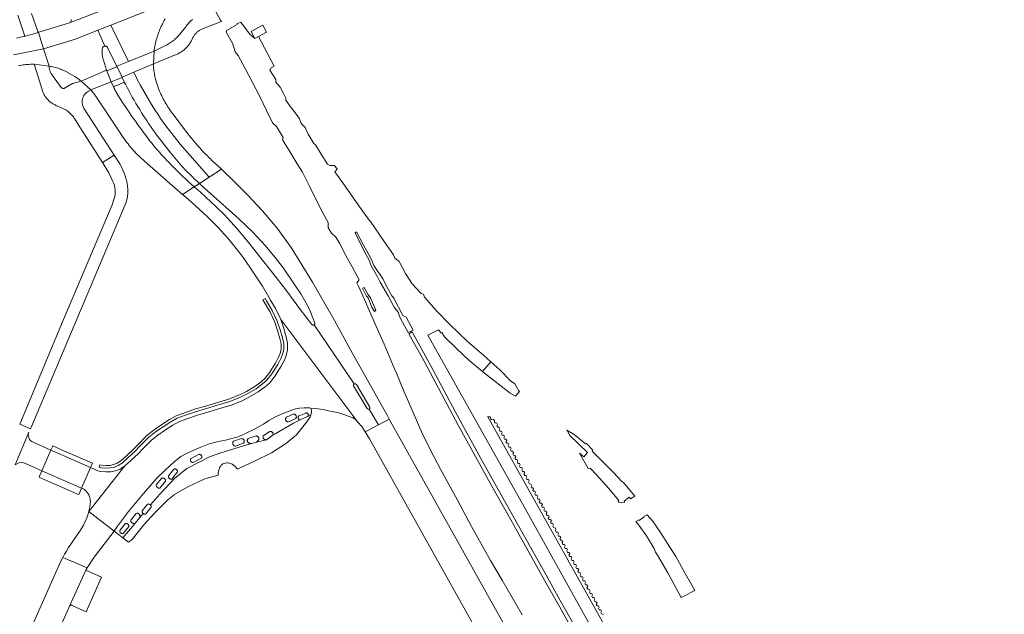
# Model space of a CAD drawing. Extents: x 152825 to 164088, y 457113 to 463005.
# Tile 75 of 256: x 156585 to 156840, y 459328 to 459482. Entities that reach past the tile are written whole.
import ezdxf

# ---------------------------------------------------------------- set-up
doc = ezdxf.new("R2010")
doc.units = 0
doc.header["$LTSCALE"] = 0.5
for name, color, linetype, lineweight in [('B-PV-VH-GESLOTENVERHARDING_ASFALT-GV', 251, 'CONTINUOUS', 18), ('B-PV-VH-GESLOTENVERHARDING_BETON-GV', 251, 'CONTINUOUS', 18), ('B-PV-VH-HALFVERHARDING-GV', 251, 'CONTINUOUS', 18), ('B-PV-VH-ONVERHARD_ZAND-GV', 251, 'CONTINUOUS', 18), ('B-PV-VH-OPENVERHARDING-GV', 251, 'CONTINUOUS', 18), ('B-PV-VH-OPENVERHARDING_BETONSTRAATSTEEN-GV', 251, 'CONTINUOUS', 18), ('B-PV-VH-OPENVERHARDING_STRAATBAKSTEEN-GV', 251, 'CONTINUOUS', 18)]:
    doc.layers.add(name, color=color, linetype=linetype, lineweight=lineweight)

msp = doc.modelspace()

# ---------------------------------------------------------------- linework, layer by layer
at = {"layer": 'B-PV-VH-GESLOTENVERHARDING_ASFALT-GV', "flags": 128}
for points in [[(156614.381, 459487.792), (156598.145, 459481.517), (156597.887, 459481.406), (156589.949, 459478.944), (156589.912, 459478.933), (156591.191, 459474.633), (156599.451, 459477.19), (156605.297, 459479.519), (156608.615, 459480.838), (156630.962, 459489.72)], [(156630.962, 459489.72), (156608.615, 459480.838), (156613.24, 459471.407), (156619.836, 459474.064), (156619.896, 459474.483), (156619.963, 459474.9), (156620.038, 459475.317), (156620.122, 459475.731), (156620.213, 459476.144), (156620.312, 459476.556), (156620.418, 459476.965), (156620.533, 459477.372), (156620.655, 459477.777), (156620.784, 459478.18), (156620.922, 459478.58), (156621.066, 459478.978), (156621.219, 459479.372), (156621.378, 459479.764), (156621.545, 459480.152), (156621.72, 459480.538), (156621.902, 459480.92), (156622.091, 459481.298), (156622.286, 459481.673), (156622.49, 459482.044), (156622.7, 459482.411)], [(156598.367, 459482.297), (156598.396, 459482.014), (156598.311, 459481.746), (156598.145, 459481.517), (156614.381, 459487.792)], [(156629.887, 459482.302), (156629.687, 459482.144), (156629.493, 459481.98), (156629.304, 459481.81), (156629.12, 459481.634), (156628.942, 459481.452), (156628.769, 459481.265), (156628.603, 459481.073), (156628.443, 459480.875), (156628.289, 459480.672), (156628.144, 459480.469), (156626.794, 459478.786), (156626.604, 459478.547), (156626.407, 459478.312), (156626.205, 459478.083), (156625.997, 459477.859), (156625.783, 459477.641), (156625.563, 459477.428), (156625.338, 459477.221), (156625.107, 459477.02), (156624.871, 459476.825), (156624.63, 459476.637), (156624.385, 459476.455), (156624.135, 459476.279), (156623.88, 459476.11), (156623.621, 459475.947), (156623.357, 459475.792), (156623.09, 459475.643), (156622.819, 459475.502), (156622.794, 459475.489), (156619.836, 459474.064), (156619.668, 459470.802), (156625.993, 459473.403), (156626.111, 459473.457), (156626.327, 459473.562), (156626.54, 459473.674), (156626.748, 459473.793), (156626.953, 459473.92), (156627.153, 459474.052), (156627.349, 459474.192), (156627.54, 459474.338), (156627.726, 459474.49), (156627.907, 459474.648), (156628.082, 459474.813), (156628.252, 459474.983), (156628.417, 459475.158), (156628.575, 459475.339), (156628.727, 459475.525), (156628.873, 459475.716), (156629.012, 459475.912), (156629.145, 459476.112), (156629.271, 459476.317), (156629.391, 459476.526), (156629.503, 459476.738), (156629.608, 459476.954), (156629.706, 459477.174), (156629.742, 459477.258), (156629.828, 459477.441), (156629.92, 459477.62), (156630.02, 459477.796), (156630.127, 459477.967), (156630.24, 459478.135), (156630.36, 459478.297), (156630.486, 459478.455), (156630.619, 459478.607), (156630.757, 459478.755), (156630.901, 459478.896), (156631.051, 459479.032), (156631.205, 459479.162), (156631.365, 459479.286), (156631.53, 459479.403), (156631.699, 459479.513), (156631.872, 459479.617), (156632.05, 459479.714), (156632.231, 459479.804), (156632.415, 459479.886), (156637.081, 459481.704), (156637.29, 459481.791), (156637.102, 459482.13), (156635.363, 459485.225)], [(156584.558, 459483.404), (156586.262, 459478.167), (156586.279, 459478.133), (156586.288, 459478.095), (156586.289, 459478.057), (156586.282, 459478.019), (156586.268, 459477.984), (156586.246, 459477.952), (156586.219, 459477.925), (156586.186, 459477.905), (156589.874, 459478.93), (156589.836, 459478.935), (156589.8, 459478.947), (156589.767, 459478.967), (156589.739, 459478.993), (156589.716, 459479.025), (156589.701, 459479.06), (156589.694, 459479.098), (156589.694, 459479.132), (156588.08, 459483.853)], [(156583.388, 459473.103), (156591.191, 459474.633), (156589.912, 459478.933), (156589.874, 459478.93), (156586.186, 459477.905), (156586.15, 459477.892), (156586.131, 459477.888), (156585.179, 459477.673), (156585.141, 459477.664), (156584.149, 459477.448)], [(156584.835, 459470.307), (156585.134, 459470.365), (156585.509, 459470.43), (156585.885, 459470.487), (156586.262, 459470.536), (156586.641, 459470.577), (156587.02, 459470.611), (156587.399, 459470.636), (156587.779, 459470.653), (156588.16, 459470.663), (156588.54, 459470.664), (156588.754, 459470.66), (156592.618, 459470.184), (156591.836, 459472.623), (156591.191, 459474.633), (156583.388, 459473.103)], [(156609.542, 459447.072), (156606.482, 459445.197), (156606.624, 459444.974), (156608.117, 459442.522), (156609.196, 459440.294)], [(156610.955, 459444.835), (156609.542, 459447.072)], [(156672.295, 459387.668), (156675.747, 459381.744), (156675.759, 459381.714), (156675.774, 459381.662), (156675.78, 459381.609), (156675.779, 459381.555), (156675.769, 459381.502), (156675.752, 459381.451), (156675.728, 459381.404), (156675.697, 459381.36), (156675.659, 459381.321), (156675.616, 459381.289), (156675.569, 459381.263), (156677.972, 459377.158), (156680.789, 459378.651), (156680.212, 459379.682), (156671.156, 459395.87), (156666.585, 459404.179), (156666.142, 459404.984), (156660.912, 459414.175), (156655.366, 459423.127), (156651.77, 459428.202), (156647.917, 459432.672), (156644.005, 459436.877), (156640.952, 459439.917), (156637.285, 459443.437), (156634.096, 459441.361), (156631.607, 459439.742), (156631.634, 459439.717), (156632.175, 459439.226), (156636.068, 459435.726), (156638.441, 459433.639), (156641.809, 459430.568), (156645.418, 459427.143), (156648.649, 459423.647), (156651.331, 459420.462), (156653.588, 459417.574), (156656.246, 459413.542), (156657.851, 459411.1), (156659.513, 459408.281), (156660.384, 459406.469), (156661.534, 459403.537), (156661.532, 459403.484), (156661.521, 459403.423), (156661.503, 459403.364), (156661.478, 459403.308), (156661.446, 459403.255), (156661.407, 459403.207), (156661.362, 459403.164), (156661.312, 459403.128), (156671.74, 459387.792)], [(156612.995, 459439.007), (156612.871, 459439.795)], [(156630.267, 459438.869), (156627.252, 459436.907), (156628.161, 459436.114), (156629.548, 459434.87), (156633.6, 459431.205), (156636.39, 459428.447), (156638.942, 459425.561), (156641.162, 459422.922), (156642.994, 459420.483), (156645.544, 459416.795), (156647.945, 459413.163), (156649.565, 459410.314), (156650.029, 459409.513), (156651.306, 459407.309), (156652.658, 459404.454), (156672.692, 459377.882), (156673.68, 459376.728), (156674.59, 459375.365), (156677.972, 459377.158), (156675.569, 459381.263), (156675.519, 459381.244), (156675.466, 459381.233), (156675.413, 459381.23), (156675.359, 459381.235), (156675.307, 459381.248), (156675.257, 459381.269), (156675.211, 459381.296), (156675.17, 459381.33), (156675.134, 459381.37), (156675.104, 459381.415), (156671.566, 459387.251)], [(156671.74, 459387.792), (156661.312, 459403.128), (156661.257, 459403.098), (156661.2, 459403.075), (156661.139, 459403.06), (156661.078, 459403.053), (156661.016, 459403.054), (156660.955, 459403.063), (156660.895, 459403.08), (156660.838, 459403.104), (156660.785, 459403.135), (156660.736, 459403.173), (156660.692, 459403.217), (156657.769, 459407.014), (156653.969, 459412.151), (156650.612, 459416.495), (156647.575, 459420.338), (156644.376, 459424.345), (156641.456, 459427.907), (156637.982, 459431.731), (156635.889, 459433.8), (156631.949, 459437.382), (156631.15, 459438.082), (156630.356, 459438.789), (156630.267, 459438.869)], [(156609.531, 459435.859), (156608.969, 459434.193), (156596.152, 459403.865), (156585.072, 459377.331), (156587.82, 459376.152), (156587.895, 459376.319), (156612.235, 459434.059)]]:
    msp.add_lwpolyline(points, dxfattribs=at)
for points in [[(156607.087, 459475.384), (156605.297, 459479.519), (156599.451, 459477.19), (156591.191, 459474.633), (156591.836, 459472.623), (156592.618, 459470.184), (156592.961, 459470.126), (156593.303, 459470.061), (156593.644, 459469.987), (156593.983, 459469.906), (156594.319, 459469.817), (156594.654, 459469.72), (156594.986, 459469.616), (156595.316, 459469.504), (156595.643, 459469.384), (156595.967, 459469.257), (156596.288, 459469.123), (156596.606, 459468.981), (156596.921, 459468.832), (156597.232, 459468.676), (156597.54, 459468.512), (156597.613, 459468.472), (156599.32, 459467.452), (156599.534, 459467.33), (156599.745, 459467.201), (156599.951, 459467.066), (156600.152, 459466.924), (156600.349, 459466.775), (156600.541, 459466.62), (156600.728, 459466.459), (156600.909, 459466.292), (156600.95, 459466.253), (156607.486, 459469.167), (156606.727, 459471.759), (156606.656, 459471.969), (156606.593, 459472.181), (156606.538, 459472.395), (156606.491, 459472.611), (156606.451, 459472.829), (156606.419, 459473.048), (156606.395, 459473.268), (156606.38, 459473.489), (156606.372, 459473.71), (156606.372, 459473.931), (156606.38, 459474.152), (156606.396, 459474.373), (156606.42, 459474.593), (156606.452, 459474.812), (156606.457, 459474.842), (156606.48, 459474.915), (156606.51, 459474.985), (156606.547, 459475.051), (156606.591, 459475.113), (156606.642, 459475.17), (156606.698, 459475.222), (156606.759, 459475.267), (156606.825, 459475.306), (156606.894, 459475.337), (156606.966, 459475.361), (156607.041, 459475.378)], [(156608.615, 459480.838), (156605.297, 459479.519), (156607.087, 459475.384), (156607.116, 459475.386), (156607.192, 459475.387), (156607.268, 459475.38), (156607.343, 459475.364), (156607.415, 459475.341), (156607.485, 459475.311), (156607.551, 459475.273), (156607.613, 459475.229), (156607.67, 459475.178), (156607.721, 459475.122), (156607.766, 459475.06), (156607.805, 459474.994), (156607.813, 459474.978), (156610.145, 459470.223), (156610.164, 459470.188), (156610.17, 459470.17), (156613.24, 459471.407)], [(156611.572, 459467.3), (156614.582, 459468.602), (156619.668, 459470.802), (156619.836, 459474.064), (156613.24, 459471.407), (156610.17, 459470.17), (156610.176, 459470.15)], [(156603.472, 459463.995), (156600.95, 459466.253), (156598.708, 459465.692), (156596.599, 459464.438), (156596.532, 459464.412), (156596.463, 459464.393), (156596.393, 459464.382), (156596.321, 459464.379), (156596.25, 459464.384), (156596.179, 459464.397), (156596.111, 459464.418), (156596.045, 459464.446), (156595.983, 459464.481), (156595.925, 459464.523), (156595.872, 459464.572), (156595.825, 459464.625), (156595.786, 459464.682), (156593.502, 459467.792), (156593.393, 459467.936), (156593.29, 459468.085), (156593.194, 459468.238), (156593.104, 459468.396), (156593.022, 459468.557), (156592.947, 459468.721), (156592.88, 459468.889), (156592.819, 459469.06), (156592.767, 459469.233), (156592.722, 459469.408), (156592.685, 459469.585), (156592.655, 459469.764), (156592.634, 459469.943), (156592.621, 459470.124), (156592.618, 459470.184), (156588.754, 459470.66), (156590.799, 459464.126), (156590.864, 459463.91), (156590.937, 459463.696), (156591.017, 459463.485), (156591.104, 459463.277), (156591.199, 459463.072), (156591.302, 459462.87), (156591.411, 459462.673), (156591.527, 459462.479), (156591.65, 459462.289), (156591.779, 459462.104), (156591.915, 459461.924), (156592.058, 459461.749), (156592.206, 459461.579), (156592.361, 459461.414), (156592.521, 459461.255), (156592.686, 459461.101), (156592.857, 459460.953), (156593.033, 459460.812), (156593.214, 459460.677), (156593.4, 459460.548), (156593.59, 459460.427), (156593.784, 459460.311), (156593.983, 459460.203), (156594.185, 459460.102), (156594.39, 459460.008), (156594.599, 459459.922), (156594.676, 459459.892), (156597.155, 459458.728), (156597.356, 459458.583), (156597.552, 459458.431), (156597.744, 459458.273), (156597.929, 459458.109), (156598.11, 459457.939), (156598.285, 459457.764), (156598.455, 459457.582), (156598.618, 459457.396), (156598.775, 459457.204), (156598.926, 459457.007), (156599.071, 459456.806), (156599.199, 459456.615), (156600.354, 459454.804), (156606.482, 459445.197), (156609.542, 459447.072), (156601.762, 459459.129), (156601.678, 459459.25), (156601.6, 459459.375), (156601.529, 459459.504), (156601.465, 459459.636), (156601.409, 459459.772), (156601.36, 459459.911), (156601.319, 459460.052), (156601.285, 459460.196), (156601.26, 459460.341), (156601.242, 459460.487), (156601.237, 459460.543), (156601.221, 459460.701), (156601.214, 459460.859), (156601.214, 459461.018), (156601.222, 459461.177), (156601.239, 459461.334), (156601.263, 459461.491), (156601.295, 459461.647), (156601.335, 459461.8), (156601.382, 459461.952), (156601.437, 459462.1), (156601.5, 459462.246), (156601.57, 459462.389), (156601.647, 459462.528), (156601.731, 459462.662), (156601.821, 459462.793), (156601.918, 459462.918), (156602.021, 459463.039), (156602.13, 459463.154), (156602.245, 459463.264), (156602.365, 459463.367), (156602.49, 459463.465), (156602.62, 459463.556), (156602.755, 459463.64), (156602.893, 459463.718), (156602.966, 459463.755)], [(156603.472, 459463.995), (156608.742, 459466.106), (156608.733, 459466.126), (156607.486, 459469.167), (156600.95, 459466.253)], [(156611.572, 459467.3), (156610.176, 459470.15), (156610.18, 459470.11), (156610.177, 459470.07), (156610.165, 459470.032), (156610.146, 459469.997), (156610.12, 459469.966), (156610.089, 459469.941), (156610.056, 459469.924), (156607.773, 459469.007), (156607.614, 459469.027), (156607.486, 459469.167), (156608.733, 459466.126), (156608.742, 459466.106), (156611.586, 459467.27)], [(156619.668, 459470.802), (156614.582, 459468.602), (156615.37, 459466.959), (156615.412, 459466.849), (156616.313, 459465.166), (156617.244, 459463.498), (156618.204, 459461.847), (156619.192, 459460.213), (156620.209, 459458.597), (156620.863, 459457.605), (156621.528, 459456.621), (156622.206, 459455.645), (156622.896, 459454.678), (156626.571, 459449.96), (156634.096, 459441.361), (156637.285, 459443.437), (156637.114, 459443.601), (156634.671, 459445.907), (156634.553, 459446.019), (156634.058, 459446.497), (156633.569, 459446.98), (156633.085, 459447.469), (156632.607, 459447.963), (156632.134, 459448.463), (156631.668, 459448.969), (156631.207, 459449.48), (156630.752, 459449.996), (156630.304, 459450.518), (156629.861, 459451.044), (156629.425, 459451.576), (156628.995, 459452.113), (156628.571, 459452.655), (156628.153, 459453.201), (156627.742, 459453.753), (156624.763, 459457.759), (156624.656, 459457.896), (156624.383, 459458.254), (156624.116, 459458.617), (156623.856, 459458.984), (156623.602, 459459.356), (156623.356, 459459.733), (156623.115, 459460.114), (156622.882, 459460.499), (156622.655, 459460.888), (156622.436, 459461.281), (156622.223, 459461.678), (156622.018, 459462.079), (156621.819, 459462.483), (156621.628, 459462.891), (156621.444, 459463.302), (156621.268, 459463.716), (156621.099, 459464.134), (156620.937, 459464.554), (156620.783, 459464.977), (156620.636, 459465.403), (156620.497, 459465.831), (156620.366, 459466.262), (156620.242, 459466.695), (156620.126, 459467.13), (156620.123, 459467.145), (156620.045, 459467.512), (156619.976, 459467.882), (156619.914, 459468.252), (156619.86, 459468.624), (156619.814, 459468.997), (156619.793, 459469.099), (156619.761, 459469.367), (156619.726, 459469.725), (156619.699, 459470.083), (156619.679, 459470.442)], [(156614.582, 459468.602), (156611.572, 459467.3), (156611.586, 459467.27), (156612.287, 459465.783), (156612.398, 459465.492), (156612.839, 459464.655), (156613.287, 459463.822), (156613.743, 459462.992), (156614.205, 459462.167), (156614.674, 459461.345), (156615.15, 459460.528), (156615.633, 459459.714), (156616.123, 459458.905), (156616.62, 459458.1), (156617.123, 459457.299), (156617.437, 459456.807), (156617.926, 459456.061), (156618.422, 459455.319), (156618.925, 459454.582), (156619.435, 459453.85), (156619.95, 459453.122), (156620.256, 459452.697), (156623.956, 459447.947), (156624.362, 459447.42), (156624.774, 459446.899), (156625.193, 459446.382), (156625.617, 459445.87), (156626.048, 459445.364), (156626.485, 459444.863), (156626.928, 459444.367), (156627.376, 459443.876), (156627.831, 459443.391), (156627.846, 459443.375), (156628.463, 459442.751), (156629.086, 459442.133), (156629.715, 459441.52), (156630.349, 459440.913), (156630.989, 459440.312), (156631.607, 459439.742), (156634.096, 459441.361), (156626.571, 459449.96), (156622.896, 459454.678), (156622.206, 459455.645), (156621.528, 459456.621), (156620.863, 459457.605), (156620.209, 459458.597), (156619.192, 459460.213), (156618.204, 459461.847), (156617.244, 459463.498), (156616.313, 459465.166), (156615.412, 459466.849), (156615.37, 459466.959)], [(156627.252, 459436.907), (156630.267, 459438.869), (156629.568, 459439.501), (156628.784, 459440.219), (156628.007, 459440.944), (156627.235, 459441.674), (156626.468, 459442.409), (156625.707, 459443.151), (156624.951, 459443.898), (156624.201, 459444.651), (156623.457, 459445.409), (156623.212, 459445.662), (156622.706, 459446.196), (156622.205, 459446.735), (156621.71, 459447.28), (156621.222, 459447.83), (156620.739, 459448.386), (156620.262, 459448.947), (156619.792, 459449.513), (156619.328, 459450.084), (156618.87, 459450.659), (156618.418, 459451.24), (156617.972, 459451.826), (156617.533, 459452.417), (156617.101, 459453.012), (156616.848, 459453.366), (156616.25, 459454.166), (156615.659, 459454.971), (156615.074, 459455.781), (156614.495, 459456.596), (156613.923, 459457.415), (156613.358, 459458.238), (156612.799, 459459.067), (156612.247, 459459.899), (156611.701, 459460.736), (156611.163, 459461.578), (156610.631, 459462.423), (156610.106, 459463.273), (156610.067, 459463.336), (156609.918, 459463.593), (156609.777, 459463.854), (156609.642, 459464.118), (156609.514, 459464.386), (156609.404, 459464.634), (156608.742, 459466.106), (156603.472, 459463.995), (156604.454, 459462.755), (156610.327, 459453.89), (156612.022, 459451.419), (156612.159, 459451.228), (156612.464, 459450.81), (156612.776, 459450.398), (156613.094, 459449.99), (156613.418, 459449.587), (156613.749, 459449.189), (156614.085, 459448.796), (156614.428, 459448.409), (156614.777, 459448.027), (156615.131, 459447.65), (156615.492, 459447.279), (156615.858, 459446.914), (156616.229, 459446.554), (156616.606, 459446.2), (156616.989, 459445.852), (156617.377, 459445.51), (156624.557, 459439.26)], [(156854.182, 459054.039), (156860.315, 459057.465), (156775.861, 459208.62), (156680.789, 459378.651), (156677.972, 459377.158), (156674.59, 459375.365), (156675.714, 459373.504)]]:
    msp.add_lwpolyline(points, close=True, dxfattribs=at)
at = {"layer": 'B-PV-VH-GESLOTENVERHARDING_ASFALT-GV'}
for points in [[(156612.871, 459439.795, 0.084874), (156610.955, 459444.835)], [(156609.196, 459440.294, -0.1621312), (156609.531, 459435.859)], [(156612.235, 459434.059, 0.143521), (156612.995, 459439.007)], [(156671.566, 459387.251, -0.3878785), (156671.74, 459387.792)], [(156671.74, 459387.792, -0.3894737), (156672.295, 459387.668)]]:
    msp.add_lwpolyline(points, format="xyb", dxfattribs=at)
at = {"layer": 'B-PV-VH-GESLOTENVERHARDING_BETON-GV', "flags": 128}
for points in [[(156596.068, 459370.633), (156594.733, 459371.218), (156593.636, 459371.699), (156593.521, 459371.458), (156593.114, 459370.609), (156594.164, 459370.147), (156603.395, 459366.086), (156603.892, 459367.203), (156602.042, 459368.014), (156600.655, 459368.622)], [(156590.776, 459365.281), (156590.152, 459363.857), (156590.04, 459363.603), (156590.57, 459363.371), (156592.74, 459362.42), (156597.482, 459360.343), (156600.03, 459359.227), (156600.337, 459359.092), (156601.059, 459360.773)]]:
    msp.add_lwpolyline(points, close=True, dxfattribs=at)
at = {"layer": 'B-PV-VH-HALFVERHARDING-GV', "flags": 128}
for points in [[(156740.351, 459311.659), (156716.508, 459354.563), (156690.806, 459400.431), (156693.57, 459401.773), (156694.214, 459401.002), (156694.385, 459401.095), (156695.133, 459399.999), (156698.244, 459396.932), (156701.409, 459393.917), (156704.937, 459391.024), (156707.135, 459393.485), (156705.221, 459395.24), (156701.115, 459398.79), (156696.416, 459403.27), (156693, 459406.713), (156689.892, 459410.247), (156689.659, 459411.041), (156689.092, 459411.229), (156686.766, 459413.759), (156685.015, 459416.395), (156683.399, 459419.535), (156682.213, 459420.425), (156681.91, 459421.256), (156679.496, 459424.713), (156675.938, 459429.912), (156675.551, 459430.246), (156672.706, 459434.236), (156668.911, 459439.677), (156666.723, 459442.785), (156667.313, 459443.424), (156666.611, 459444.44), (156665.372, 459444.439), (156664.759, 459444.765), (156663.148, 459447.357), (156661.669, 459449.753), (156661.242, 459450.127), (156659.769, 459452.55), (156658.98, 459454.245), (156657.996, 459455.336), (156657.496, 459456.517), (156656.005, 459458.697), (156655.426, 459459.294), (156653.949, 459461.387), (156654.028, 459461.862), (156653.491, 459462.871), (156652.523, 459464.737), (156651.439, 459466.055), (156651.412, 459466.752), (156649.868, 459469.134), (156650.187, 459469.711), (156650.993, 459470.151), (156646.882, 459477.865), (156645.979, 459477.384), (156644.548, 459478.522), (156642.339, 459481.576), (156641.54, 459481.26), (156641.306, 459481.165), (156641.42, 459480.961), (156638.616, 459479.389), (156638.536, 459479.008), (156640.127, 459476.163), (156640.864, 459473.845), (156641.612, 459472.894), (156643.521, 459469.428), (156645.357, 459465.952), (156647.145, 459462.451), (156648.994, 459458.642), (156650.529, 459455.463), (156651.613, 459454.539), (156653.316, 459451.631), (156653.101, 459451.05), (156654.847, 459448.302), (156656.915, 459444.881), (156658.33, 459442.665), (156660.075, 459439.195), (156661.937, 459435.354), (156663.577, 459432.174), (156664.924, 459429.616), (156664.994, 459428.243), (156665.786, 459426.845), (156666.983, 459425.842), (156667.917, 459424.304), (156669.554, 459421.066), (156671.141, 459418.113), (156673.023, 459414.789), (156672.359, 459413.975), (156672.947, 459412.937), (156674.608, 459409.022), (156676.978, 459403.678), (156679.497, 459398.121), (156682.087, 459391.867), (156682.67, 459390.568), (156684.582, 459385.882), (156686.981, 459380.34), (156689.265, 459375.198), (156691.465, 459370.565), (156694.174, 459365.468), (156695.95, 459362.258), (156698.448, 459357.613), (156702.072, 459350.812), (156707.045, 459342.003), (156710.05, 459336.923), (156715.284, 459327.906)], [(156729.644, 459321.522), (156724.969, 459329.896), (156721.118, 459336.736), (156716.998, 459344.123), (156713.498, 459350.359), (156711.83, 459353.355), (156709.293, 459357.895), (156706.082, 459363.634), (156703.132, 459368.933), (156698.633, 459377.057), (156695.712, 459382.572), (156692.21, 459389.234), (156689.807, 459393.697), (156685.888, 459400.79), (156686.764, 459401.268), (156692.202, 459391.367), (156697.855, 459380.641), (156704.509, 459368.457), (156709.019, 459360.418), (156715.075, 459349.564), (156720.93, 459339.152), (156725.104, 459331.646), (156728.954, 459324.792)]]:
    msp.add_lwpolyline(points, dxfattribs=at)
for points in [[(156674.141, 459423.766), (156676.161, 459420.059), (156676.836, 459418.445), (156679.106, 459415.056), (156680.548, 459412.316), (156681.425, 459410.577), (156682.024, 459410.038), (156684.294, 459405.548), (156685.181, 459405.11), (156687.014, 459401.694), (156685.673, 459401.148), (156684.206, 459403.82), (156683.526, 459405.102), (156683.133, 459406.361), (156682.062, 459407.677), (156680.486, 459410.612), (156678.412, 459414.162), (156677.789, 459415.518), (156676.046, 459418.576), (156675.596, 459419.845), (156674.377, 459421.989), (156671.975, 459426.991), (156672.279, 459427.177)], [(156675.286, 459411.01), (156675.953, 459410.065), (156677.355, 459406.898), (156676.961, 459406.598), (156676.258, 459407.691), (156675.317, 459410.076), (156674.859, 459410.551), (156673.876, 459412.605), (156674.33, 459412.81)], [(156714.384, 459385.991), (156713.35, 459387.84), (156712.215, 459388.597), (156709.413, 459391.396), (156707.135, 459393.485), (156704.937, 459391.024), (156705.513, 459390.552), (156712.118, 459385.392), (156713.532, 459384.603), (156714.567, 459385.829)], [(156740.112, 459357.305), (156740.266, 459357.126), (156741.061, 459357.043), (156741.851, 459357.135), (156741.654, 459357.381), (156742.959, 459358.404), (156743.282, 459358.015), (156744.422, 459358.707), (156741.515, 459362.189), (156741.053, 459362.461), (156738.929, 459364.792), (156733.394, 459370.363), (156733.559, 459370.639), (156731.875, 459372.3), (156731.629, 459372.239), (156728.686, 459374.702), (156726.844, 459375.823), (156726.802, 459375.849), (156727.597, 459374.413), (156732.17, 459370.012), (156731.188, 459368.865), (156730.136, 459369.837), (156732.369, 459365.845), (156732.834, 459365.952), (156734.626, 459364.135), (156737.63, 459360.78), (156740.296, 459357.582)], [(156747.444, 459348.356), (156749.453, 459345.063), (156749.788, 459344.168), (156750.331, 459343.335), (156752.957, 459338.785), (156756.491, 459332.358), (156757.547, 459332.926), (156758.774, 459333.587), (156759.956, 459334.226), (156759.112, 459335.793), (156757.511, 459338.614), (156755.038, 459342.984), (156752.921, 459346.428), (156750.946, 459349.482), (156748.983, 459352.265), (156747.623, 459353.862), (156746.793, 459353.375), (156746.863, 459353.281), (156745.567, 459352.351), (156745.454, 459352.513), (156744.67, 459352.077), (156745.49, 459351.119)]]:
    msp.add_lwpolyline(points, close=True, dxfattribs=at)
at = {"layer": 'B-PV-VH-ONVERHARD_ZAND-GV', "flags": 128}
for points in [[(156605.816, 459366.835), (156605.585, 459366.221), (156606.127, 459366.051), (156607.353, 459365.958), (156608.478, 459365.977), (156609.553, 459366.231), (156610.581, 459366.61), (156611.64, 459367.322), (156613.116, 459368.656), (156615.061, 459370.454), (156616.017, 459371.475), (156618.527, 459373.983), (156620.221, 459375.323), (156622.213, 459376.672), (156624.183, 459377.978), (156625.84, 459378.896), (156627.753, 459379.602), (156630.817, 459380.665), (156633.467, 459381.408), (156636.241, 459382.249), (156639.471, 459383.181), (156642.223, 459384.321), (156644.136, 459385.278), (156646.291, 459386.538), (156647.98, 459387.765), (156649.071, 459388.724), (156650.37, 459390.416), (156650.935, 459391.305), (156651.899, 459392.843), (156652.704, 459394.393), (156653.157, 459395.432), (156653.431, 459396.704), (156653.449, 459398.244), (156653.097, 459399.731), (156652.48, 459401.845), (156651.74, 459404.045), (156650.428, 459406.82), (156648.957, 459409.361), (156648.606, 459409.914), (156648.062, 459409.6), (156649.848, 459406.515), (156651.131, 459403.8), (156651.855, 459401.649), (156652.463, 459399.563), (156652.793, 459398.171), (156652.777, 459396.778), (156652.53, 459395.633), (156652.113, 459394.675), (156651.33, 459393.169), (156650.381, 459391.655), (156649.833, 459390.792), (156648.591, 459389.174), (156647.57, 459388.277), (156645.933, 459387.087), (156643.824, 459385.854), (156641.951, 459384.917), (156639.254, 459383.8), (156636.055, 459382.877), (156633.283, 459382.036), (156630.621, 459381.291), (156627.532, 459380.219), (156625.566, 459379.493), (156623.843, 459378.539), (156621.848, 459377.216), (156619.833, 459375.851), (156618.091, 459374.473), (156615.547, 459371.93), (156614.599, 459370.919), (156612.674, 459369.139), (156611.236, 459367.839), (156610.28, 459367.197), (156609.364, 459366.859), (156608.397, 459366.631), (156607.372, 459366.613), (156606.251, 459366.698)], [(156615.64, 459354.232), (156615.739, 459354.202), (156615.832, 459354.156), (156615.916, 459354.097), (156615.991, 459354.026), (156616.054, 459353.944), (156616.103, 459353.853), (156616.137, 459353.756), (156616.157, 459353.654), (156616.16, 459353.551), (156616.148, 459353.455), (156616.124, 459353.152), (156617.004, 459354.18), (156616.949, 459354.231), (156616.88, 459354.316), (156616.824, 459354.411), (156616.783, 459354.513), (156616.756, 459354.619), (156616.746, 459354.729), (156616.751, 459354.839), (156616.753, 459354.854), (156618.177, 459356.575), (156618.275, 459356.608), (156618.377, 459356.624), (156618.481, 459356.625), (156618.583, 459356.61), (156618.681, 459356.58), (156618.774, 459356.534), (156618.859, 459356.475), (156618.919, 459356.418), (156621.322, 459359.225), (156625.142, 459363.229), (156628.337, 459365.835), (156634.211, 459368.859), (156636.917, 459369.796), (156644.106, 459372.057), (156645.195, 459372.34), (156644.735, 459372.363), (156644.627, 459372.372), (156644.521, 459372.398), (156644.421, 459372.439), (156644.328, 459372.494), (156644.243, 459372.562), (156644.17, 459372.642), (156644.109, 459372.732), (156644.062, 459372.83), (156644.03, 459372.933), (156644.013, 459373.04), (156644.012, 459373.149), (156644.028, 459373.256), (156644.059, 459373.36), (156644.104, 459373.459), (156644.164, 459373.549), (156644.237, 459373.63), (156644.245, 459373.638), (156646.326, 459374.281), (156646.43, 459374.272), (156646.531, 459374.246), (156646.627, 459374.205), (156646.716, 459374.15), (156646.795, 459374.083), (156646.863, 459374.003), (156646.918, 459373.915), (156646.959, 459373.819), (156646.984, 459373.718), (156646.995, 459373.614), (156646.989, 459373.51), (156646.967, 459373.408), (156646.93, 459373.311), (156646.878, 459373.22), (156646.813, 459373.138), (156646.365, 459372.644), (156648.942, 459373.315), (156648.836, 459373.302), (156648.728, 459373.304), (156648.622, 459373.323), (156648.52, 459373.356), (156648.424, 459373.405), (156648.336, 459373.467), (156648.259, 459373.542), (156648.193, 459373.627), (156648.141, 459373.721), (156648.103, 459373.822), (156648.08, 459373.927), (156648.074, 459374.035), (156648.083, 459374.142), (156648.108, 459374.247), (156648.119, 459374.278), (156648.15, 459374.332), (156649.864, 459375.445), (156649.971, 459375.456), (156650.077, 459375.45), (156650.182, 459375.429), (156650.282, 459375.392), (156650.376, 459375.341), (156650.461, 459375.276), (156650.536, 459375.199), (156650.598, 459375.112), (156650.647, 459375.017), (156650.68, 459374.916), (156650.699, 459374.811), (156650.701, 459374.704), (156650.688, 459374.598), (156650.672, 459374.535), (156651.201, 459374.854), (156656.02, 459377.571), (156657.735, 459378.434), (156657.639, 459378.441), (156657.545, 459378.463), (156657.457, 459378.501), (156657.376, 459378.553), (156657.304, 459378.617), (156657.245, 459378.693), (156657.198, 459378.777), (156657.166, 459378.868), (156657.15, 459378.962), (156657.149, 459379.059), (156657.164, 459379.154), (156657.195, 459379.245), (156657.241, 459379.33), (156657.3, 459379.406), (156657.37, 459379.471), (156657.406, 459379.497), (156659.137, 459380.231), (156659.225, 459380.252), (156659.317, 459380.258), (156659.408, 459380.247), (156659.495, 459380.222), (156659.578, 459380.181), (156659.651, 459380.126), (156659.714, 459380.06), (156659.765, 459379.984), (156659.801, 459379.9), (156659.822, 459379.811), (156659.828, 459379.719), (156659.817, 459379.628), (156659.791, 459379.541), (156659.751, 459379.459), (156659.696, 459379.385), (156659.63, 459379.322), (156659.595, 459379.297), (156660.454, 459379.728), (156660.636, 459380.386), (156660.635, 459380.769), (156660.435, 459381.513), (156660.128, 459381.537), (156658.702, 459381.537), (156657.566, 459381.468), (156656.514, 459381.302), (156655.559, 459381.011), (156653.438, 459380.179), (156651.664, 459379.389), (156649.615, 459378.282), (156648.175, 459377.327), (156645.899, 459376.037), (156643.754, 459374.986), (156642.272, 459374.336), (156641.331, 459373.962), (156638.313, 459373.229), (156636.494, 459372.824), (156634.126, 459372.215), (156631.994, 459371.398), (156630.191, 459370.605), (156628.281, 459369.719), (156626.796, 459368.927), (156624.996, 459367.501), (156622.835, 459365.519), (156620.592, 459363.333), (156617.1, 459359.356), (156613.22, 459354.688), (156610.352, 459350.905), (156609.462, 459349.63), (156611.705, 459347.895), (156614.727, 459351.344), (156614.971, 459351.66), (156614.6, 459351.613), (156614.49, 459351.615), (156614.382, 459351.634), (156614.277, 459351.667), (156614.178, 459351.716), (156614.087, 459351.778), (156614.007, 459351.852), (156613.938, 459351.938), (156613.882, 459352.033), (156613.84, 459352.135), (156613.814, 459352.241), (156613.803, 459352.351), (156613.808, 459352.461), (156613.81, 459352.476), (156615.235, 459354.197), (156615.333, 459354.229), (156615.435, 459354.246), (156615.538, 459354.247)], [(156660.454, 459379.728), (156659.595, 459379.297), (156657.735, 459378.434), (156656.02, 459377.571), (156651.201, 459374.854), (156650.672, 459374.535), (156648.942, 459373.315), (156646.365, 459372.644), (156645.195, 459372.34), (156644.106, 459372.057), (156636.917, 459369.796), (156634.211, 459368.859), (156628.337, 459365.835), (156625.142, 459363.229), (156621.322, 459359.225), (156618.919, 459356.418), (156618.933, 459356.404), (156618.996, 459356.322), (156619.045, 459356.231), (156619.08, 459356.134), (156619.099, 459356.032), (156619.102, 459355.929), (156619.091, 459355.833), (156617.652, 459354.005), (156617.543, 459353.992), (156617.433, 459353.994), (156617.324, 459354.012), (156617.22, 459354.045), (156617.121, 459354.094), (156617.03, 459354.156), (156617.004, 459354.18), (156616.124, 459353.152), (156616.112, 459353.139), (156614.971, 459351.66), (156614.727, 459351.344), (156611.705, 459347.895), (156613.18, 459346.754), (156614.162, 459347.396), (156617.171, 459351.226), (156619.937, 459354.265), (156623.44, 459357.753), (156625.098, 459359.106), (156628.592, 459361.076), (156632.975, 459363.145), (156636.47, 459364.131), (156636.467, 459364.333), (156636.491, 459364.852), (156636.563, 459365.186), (156636.696, 459365.654), (156636.824, 459366.003), (156636.981, 459366.309), (156637.18, 459366.608), (156637.419, 459366.832), (156637.693, 459367.027), (156637.972, 459367.181), (156638.284, 459367.256), (156638.761, 459367.31), (156639.086, 459367.296), (156639.394, 459367.213), (156639.767, 459367.112), (156640.111, 459366.966), (156640.459, 459366.73), (156640.968, 459366.237), (156641.27, 459365.883), (156641.414, 459365.694), (156645.703, 459367.656), (156650.294, 459369.938), (156653.926, 459372.245), (156656.793, 459374.605), (156659.411, 459377.948), (156660.311, 459379.209)], [(156656.115, 459379.937), (156656.219, 459379.911), (156656.318, 459379.87), (156656.411, 459379.815), (156656.494, 459379.746), (156656.565, 459379.666), (156656.625, 459379.576), (156656.67, 459379.479), (156656.701, 459379.376), (156656.715, 459379.269), (156656.714, 459379.161), (156656.697, 459379.055), (156656.664, 459378.953), (156656.617, 459378.856), (156656.572, 459378.788), (156654.704, 459377.917), (156654.598, 459377.915), (156654.493, 459377.929), (156654.391, 459377.958), (156654.294, 459378.002), (156654.205, 459378.06), (156654.126, 459378.131), (156654.059, 459378.213), (156654.005, 459378.304), (156653.964, 459378.403), (156653.94, 459378.506), (156653.93, 459378.612), (156653.937, 459378.718), (156653.96, 459378.821), (156653.998, 459378.921), (156654.05, 459379.013), (156654.116, 459379.097), (156654.185, 459379.162), (156655.9, 459379.942), (156656.008, 459379.947)], [(156642.632, 459373.578), (156642.733, 459373.553), (156642.829, 459373.512), (156642.918, 459373.457), (156642.997, 459373.389), (156643.065, 459373.31), (156643.12, 459373.222), (156643.161, 459373.126), (156643.187, 459373.025), (156643.197, 459372.921), (156643.191, 459372.817), (156643.169, 459372.715), (156643.132, 459372.617), (156643.08, 459372.527), (156643.016, 459372.445), (156642.957, 459372.389), (156640.937, 459371.669), (156640.829, 459371.679), (156640.724, 459371.705), (156640.623, 459371.745), (156640.53, 459371.801), (156640.445, 459371.869), (156640.372, 459371.949), (156640.311, 459372.038), (156640.264, 459372.136), (156640.232, 459372.24), (156640.215, 459372.347), (156640.215, 459372.455), (156640.23, 459372.563), (156640.261, 459372.667), (156640.307, 459372.765), (156640.367, 459372.856), (156640.439, 459372.937), (156640.448, 459372.945), (156642.528, 459373.588)], [(156631.622, 459369.516), (156631.722, 459369.498), (156631.819, 459369.464), (156631.908, 459369.416), (156631.99, 459369.354), (156632.06, 459369.28), (156632.119, 459369.196), (156632.163, 459369.104), (156632.192, 459369.007), (156632.206, 459368.905), (156632.204, 459368.803), (156632.187, 459368.703), (156632.153, 459368.606), (156632.115, 459368.532), (156629.944, 459367.387), (156629.836, 459367.401), (156629.731, 459367.431), (156629.632, 459367.476), (156629.54, 459367.535), (156629.458, 459367.607), (156629.387, 459367.69), (156629.329, 459367.782), (156629.285, 459367.882), (156629.256, 459367.987), (156629.243, 459368.096), (156629.246, 459368.205), (156629.265, 459368.312), (156629.288, 459368.388), (156631.52, 459369.519)], [(156625.384, 459365.716), (156625.483, 459365.685), (156625.576, 459365.64), (156625.66, 459365.58), (156625.735, 459365.509), (156625.798, 459365.427), (156625.847, 459365.336), (156625.881, 459365.239), (156625.901, 459365.137), (156625.904, 459365.034), (156625.893, 459364.938), (156624.453, 459363.11), (156624.344, 459363.097), (156624.234, 459363.099), (156624.126, 459363.117), (156624.021, 459363.15), (156623.922, 459363.199), (156623.832, 459363.261), (156623.751, 459363.336), (156623.682, 459363.421), (156623.626, 459363.516), (156623.584, 459363.618), (156623.558, 459363.725), (156623.547, 459363.834), (156623.552, 459363.944), (156623.554, 459363.959), (156624.979, 459365.68), (156625.077, 459365.712), (156625.179, 459365.729), (156625.282, 459365.73)], [(156622.259, 459363.367), (156622.358, 459363.337), (156622.451, 459363.291), (156622.535, 459363.232), (156622.61, 459363.161), (156622.673, 459363.079), (156622.722, 459362.988), (156622.756, 459362.891), (156622.776, 459362.789), (156622.779, 459362.686), (156622.768, 459362.589), (156621.328, 459360.762), (156621.219, 459360.748), (156621.109, 459360.751), (156621.001, 459360.769), (156620.896, 459360.802), (156620.797, 459360.851), (156620.707, 459360.913), (156620.626, 459360.988), (156620.557, 459361.073), (156620.501, 459361.168), (156620.459, 459361.27), (156620.433, 459361.376), (156620.422, 459361.486), (156620.427, 459361.596), (156620.429, 459361.611), (156621.854, 459363.332), (156621.952, 459363.364), (156622.054, 459363.381), (156622.157, 459363.382)], [(156612.774, 459351.566), (156612.873, 459351.535), (156612.966, 459351.49), (156613.051, 459351.431), (156613.125, 459351.359), (156613.188, 459351.277), (156613.237, 459351.186), (156613.272, 459351.089), (156613.291, 459350.987), (156613.294, 459350.884), (156613.283, 459350.788), (156611.843, 459348.96), (156611.734, 459348.947), (156611.624, 459348.949), (156611.516, 459348.967), (156611.411, 459349.001), (156611.312, 459349.049), (156611.222, 459349.111), (156611.141, 459349.186), (156611.072, 459349.271), (156611.016, 459349.366), (156610.974, 459349.468), (156610.948, 459349.575), (156610.937, 459349.684), (156610.943, 459349.794), (156610.945, 459349.809), (156612.369, 459351.53), (156612.467, 459351.563), (156612.569, 459351.58), (156612.672, 459351.581)]]:
    msp.add_lwpolyline(points, close=True, dxfattribs=at)
at = {"layer": 'B-PV-VH-OPENVERHARDING-GV', "flags": 128}
msp.add_lwpolyline([(156646.882, 459477.865), (156649.024, 459479.007), (156648.069, 459480.798), (156645.024, 459479.175), (156645.979, 459477.384)], close=True, dxfattribs=at)
msp.add_lwpolyline([(156736.301, 459327.989), (156735.81, 459328.174), (156735.615, 459328.523), (156735.815, 459328.863), (156735.621, 459329.213), (156735.227, 459329.223), (156735.033, 459329.572), (156735.233, 459329.912), (156735.038, 459330.262), (156734.644, 459330.272), (156734.45, 459330.621), (156734.65, 459330.961), (156734.456, 459331.311), (156734.061, 459331.321), (156733.867, 459331.67), (156734.067, 459332.01), (156733.873, 459332.36), (156733.479, 459332.37), (156733.284, 459332.719), (156733.484, 459333.059), (156733.29, 459333.409), (156732.896, 459333.419), (156732.702, 459333.768), (156732.902, 459334.108), (156732.707, 459334.458), (156732.261, 459334.562), (156732.022, 459334.992), (156732.222, 459335.332), (156732.028, 459335.682), (156731.633, 459335.691), (156731.439, 459336.041), (156731.639, 459336.381), (156731.445, 459336.731), (156731.05, 459336.74), (156730.856, 459337.09), (156731.056, 459337.43), (156730.862, 459337.78), (156730.468, 459337.789), (156730.273, 459338.139), (156730.474, 459338.479), (156730.279, 459338.829), (156729.885, 459338.838), (156729.691, 459339.188), (156729.891, 459339.528), (156729.697, 459339.878), (156729.302, 459339.887), (156729.108, 459340.237), (156729.308, 459340.577), (156729.114, 459340.927), (156728.719, 459340.936), (156728.525, 459341.286), (156728.725, 459341.626), (156728.531, 459341.976), (156728.137, 459341.985), (156727.942, 459342.335), (156728.143, 459342.675), (156727.948, 459343.025), (156727.554, 459343.034), (156727.36, 459343.384), (156727.56, 459343.724), (156727.366, 459344.074), (156726.971, 459344.083), (156726.777, 459344.433), (156726.977, 459344.773), (156726.783, 459345.123), (156726.389, 459345.132), (156726.194, 459345.482), (156726.394, 459345.822), (156726.2, 459346.172), (156725.806, 459346.181), (156725.612, 459346.531), (156725.812, 459346.871), (156725.527, 459347.19), (156725.223, 459347.23), (156725.029, 459347.58), (156725.229, 459347.92), (156725.035, 459348.27), (156724.64, 459348.279), (156724.446, 459348.629), (156724.646, 459348.969), (156724.452, 459349.319), (156724.058, 459349.328), (156723.863, 459349.678), (156723.966, 459350.193), (156723.869, 459350.368), (156723.378, 459350.552), (156723.183, 459350.902), (156723.384, 459351.242), (156723.189, 459351.592), (156722.795, 459351.601), (156722.601, 459351.951), (156722.801, 459352.291), (156722.607, 459352.641), (156722.212, 459352.65), (156722.018, 459353), (156722.218, 459353.34), (156722.024, 459353.69), (156721.629, 459353.699), (156721.435, 459354.049), (156721.635, 459354.389), (156721.441, 459354.739), (156721.047, 459354.748), (156720.852, 459355.098), (156721.053, 459355.438), (156720.858, 459355.788), (156720.464, 459355.797), (156720.27, 459356.147), (156720.47, 459356.487), (156720.276, 459356.837), (156719.881, 459356.846), (156719.687, 459357.196), (156719.887, 459357.536), (156719.693, 459357.886), (156719.298, 459357.895), (156719.104, 459358.245), (156719.304, 459358.585), (156719.11, 459358.935), (156718.716, 459358.944), (156718.521, 459359.294), (156718.722, 459359.634), (156718.527, 459359.984), (156718.161, 459359.943), (156718.036, 459360.168), (156718.139, 459360.683), (156718.042, 459360.858), (156717.647, 459360.868), (156717.55, 459361.042), (156717.75, 459361.382), (156717.556, 459361.732), (156717.065, 459361.917), (156716.87, 459362.266), (156717.07, 459362.606), (156716.876, 459362.956), (156716.482, 459362.966), (156716.288, 459363.315), (156716.488, 459363.655), (156716.293, 459364.005), (156715.899, 459364.015), (156715.705, 459364.364), (156715.905, 459364.704), (156715.711, 459365.054), (156715.316, 459365.064), (156715.122, 459365.413), (156715.322, 459365.753), (156715.128, 459366.103), (156714.734, 459366.113), (156714.539, 459366.462), (156714.739, 459366.802), (156714.545, 459367.152), (156714.151, 459367.162), (156713.957, 459367.511), (156714.157, 459367.851), (156713.962, 459368.201), (156713.568, 459368.211), (156713.374, 459368.56), (156713.574, 459368.9), (156713.38, 459369.25), (156712.985, 459369.26), (156712.791, 459369.609), (156712.991, 459369.949), (156712.797, 459370.299), (156712.403, 459370.309), (156712.208, 459370.658), (156712.408, 459370.998), (156712.214, 459371.348), (156711.82, 459371.358), (156711.626, 459371.707), (156711.826, 459372.047), (156711.631, 459372.397), (156711.237, 459372.407), (156711.043, 459372.756), (156711.243, 459373.096), (156711.049, 459373.446), (156710.654, 459373.456), (156710.46, 459373.805), (156710.66, 459374.145), (156710.466, 459374.495), (156710.072, 459374.505), (156709.877, 459374.854), (156710.077, 459375.194), (156709.883, 459375.544), (156709.489, 459375.554), (156709.295, 459375.903), (156709.495, 459376.243), (156709.297, 459376.591), (156708.899, 459376.598), (156708.689, 459376.939), (156708.866, 459377.287), (156708.646, 459377.621), (156708.233, 459377.674), (156708.036, 459377.886), (156708.04, 459378.318), (156707.81, 459378.523), (156707.321, 459378.505), (156707.132, 459378.679), (156707.068, 459379.099), (156706.871, 459379.255), (156706.75, 459379.272), (156706.401, 459379.321), (156706.321, 459379.276), (156741.341, 459316.691)], dxfattribs=at)
at = {"layer": 'B-PV-VH-OPENVERHARDING_BETONSTRAATSTEEN-GV', "flags": 128}
for points in [[(156607.486, 459469.167), (156607.614, 459469.027), (156607.773, 459469.007), (156610.056, 459469.924), (156610.089, 459469.941), (156610.12, 459469.966), (156610.146, 459469.997), (156610.165, 459470.032), (156610.177, 459470.07), (156610.18, 459470.11), (156610.176, 459470.15), (156610.17, 459470.17), (156610.164, 459470.188), (156610.145, 459470.223), (156607.813, 459474.978), (156607.805, 459474.994), (156607.766, 459475.06), (156607.721, 459475.122), (156607.67, 459475.178), (156607.613, 459475.229), (156607.551, 459475.273), (156607.485, 459475.311), (156607.415, 459475.341), (156607.343, 459475.364), (156607.268, 459475.38), (156607.192, 459475.387), (156607.116, 459475.386), (156607.087, 459475.384), (156607.041, 459475.378), (156606.966, 459475.361), (156606.894, 459475.337), (156606.825, 459475.306), (156606.759, 459475.267), (156606.698, 459475.222), (156606.642, 459475.17), (156606.591, 459475.113), (156606.547, 459475.051), (156606.51, 459474.985), (156606.48, 459474.915), (156606.457, 459474.842), (156606.452, 459474.812), (156606.42, 459474.593), (156606.396, 459474.373), (156606.38, 459474.152), (156606.372, 459473.931), (156606.372, 459473.71), (156606.38, 459473.489), (156606.395, 459473.268), (156606.419, 459473.048), (156606.451, 459472.829), (156606.491, 459472.611), (156606.538, 459472.395), (156606.593, 459472.181), (156606.656, 459471.969), (156606.727, 459471.759)], [(156630.267, 459438.869), (156631.607, 459439.742), (156630.989, 459440.312), (156630.349, 459440.913), (156629.715, 459441.52), (156629.086, 459442.133), (156628.463, 459442.751), (156627.846, 459443.375), (156627.831, 459443.391), (156627.376, 459443.876), (156626.928, 459444.367), (156626.485, 459444.863), (156626.048, 459445.364), (156625.617, 459445.87), (156625.193, 459446.382), (156624.774, 459446.899), (156624.362, 459447.42), (156623.956, 459447.947), (156620.256, 459452.697), (156619.95, 459453.122), (156619.435, 459453.85), (156618.925, 459454.582), (156618.422, 459455.319), (156617.926, 459456.061), (156617.437, 459456.807), (156617.123, 459457.299), (156616.62, 459458.1), (156616.123, 459458.905), (156615.633, 459459.714), (156615.15, 459460.528), (156614.674, 459461.345), (156614.205, 459462.167), (156613.743, 459462.992), (156613.287, 459463.822), (156612.839, 459464.655), (156612.398, 459465.492), (156612.287, 459465.783), (156612.271, 459465.8), (156612.216, 459465.853), (156612.156, 459465.899), (156612.025, 459465.917), (156609.526, 459464.884), (156609.523, 459464.883), (156609.488, 459464.861), (156609.457, 459464.832), (156609.432, 459464.798), (156609.413, 459464.76), (156609.402, 459464.719), (156609.399, 459464.676), (156609.404, 459464.634), (156609.514, 459464.386), (156609.642, 459464.118), (156609.777, 459463.854), (156609.918, 459463.593), (156610.067, 459463.336), (156610.106, 459463.273), (156610.631, 459462.423), (156611.163, 459461.578), (156611.701, 459460.736), (156612.247, 459459.899), (156612.799, 459459.067), (156613.358, 459458.238), (156613.923, 459457.415), (156614.495, 459456.596), (156615.074, 459455.781), (156615.659, 459454.971), (156616.25, 459454.166), (156616.848, 459453.366), (156617.101, 459453.012), (156617.533, 459452.417), (156617.972, 459451.826), (156618.418, 459451.24), (156618.87, 459450.659), (156619.328, 459450.084), (156619.792, 459449.513), (156620.262, 459448.947), (156620.739, 459448.386), (156621.222, 459447.83), (156621.71, 459447.28), (156622.205, 459446.735), (156622.706, 459446.196), (156623.212, 459445.662), (156623.457, 459445.409), (156624.201, 459444.651), (156624.951, 459443.898), (156625.707, 459443.151), (156626.468, 459442.409), (156627.235, 459441.674), (156628.007, 459440.944), (156628.784, 459440.219), (156629.568, 459439.501)], [(156631.607, 459439.742), (156630.267, 459438.869), (156630.356, 459438.789), (156631.15, 459438.082), (156631.949, 459437.382), (156635.889, 459433.8), (156637.982, 459431.731), (156641.456, 459427.907), (156644.376, 459424.345), (156647.575, 459420.338), (156650.612, 459416.495), (156653.969, 459412.151), (156657.769, 459407.014), (156660.692, 459403.217), (156660.736, 459403.173), (156660.785, 459403.135), (156660.838, 459403.104), (156660.895, 459403.08), (156660.955, 459403.063), (156661.016, 459403.054), (156661.078, 459403.053), (156661.139, 459403.06), (156661.2, 459403.075), (156661.257, 459403.098), (156661.312, 459403.128), (156661.362, 459403.164), (156661.407, 459403.207), (156661.446, 459403.255), (156661.478, 459403.308), (156661.503, 459403.364), (156661.521, 459403.423), (156661.532, 459403.484), (156661.534, 459403.537), (156660.384, 459406.469), (156659.513, 459408.281), (156657.851, 459411.1), (156656.246, 459413.542), (156653.588, 459417.574), (156651.331, 459420.462), (156648.649, 459423.647), (156645.418, 459427.143), (156641.809, 459430.568), (156638.441, 459433.639), (156636.068, 459435.726), (156632.175, 459439.226), (156631.634, 459439.717)], [(156606.208, 459337.693), (156602.139, 459339.518), (156597.904, 459330.124), (156597.924, 459330.162), (156597.96, 459330.215), (156598.003, 459330.264), (156598.05, 459330.306), (156598.103, 459330.343), (156598.16, 459330.372), (156598.22, 459330.395), (156598.283, 459330.409), (156598.347, 459330.416), (156598.411, 459330.415), (156598.475, 459330.406), (156598.537, 459330.389), (156598.596, 459330.364), (156602.222, 459328.711)]]:
    msp.add_lwpolyline(points, close=True, dxfattribs=at)
at = {"layer": 'B-PV-VH-OPENVERHARDING_BETONSTRAATSTEEN-GV'}
for points in [[(156671.74, 459387.792, 0.3878785), (156671.566, 459387.251)], [(156672.295, 459387.668, 0.3894737), (156671.74, 459387.792)]]:
    msp.add_lwpolyline(points, format="xyb", dxfattribs=at)
at = {"layer": 'B-PV-VH-OPENVERHARDING_BETONSTRAATSTEEN-GV', "flags": 128}
msp.add_lwpolyline([(156671.566, 459387.251), (156675.104, 459381.415), (156675.134, 459381.37), (156675.17, 459381.33), (156675.211, 459381.296), (156675.257, 459381.269), (156675.307, 459381.248), (156675.359, 459381.235), (156675.413, 459381.23), (156675.466, 459381.233), (156675.519, 459381.244), (156675.569, 459381.263), (156675.616, 459381.289), (156675.659, 459381.321), (156675.697, 459381.36), (156675.728, 459381.404), (156675.752, 459381.451), (156675.769, 459381.502), (156675.779, 459381.555), (156675.78, 459381.609), (156675.774, 459381.662), (156675.759, 459381.714), (156675.747, 459381.744), (156672.295, 459387.668)], dxfattribs=at)
at = {"layer": 'B-PV-VH-OPENVERHARDING_STRAATBAKSTEEN-GV', "flags": 128}
for points in [[(156612.26, 459366.528), (156602.92, 459354.674), (156609.462, 459349.63), (156610.352, 459350.905), (156613.22, 459354.688), (156617.1, 459359.356), (156620.592, 459363.333), (156622.835, 459365.519), (156624.996, 459367.501), (156626.796, 459368.927), (156628.281, 459369.719), (156630.191, 459370.605), (156631.994, 459371.398), (156634.126, 459372.215), (156636.494, 459372.824), (156638.313, 459373.229), (156641.331, 459373.962), (156642.272, 459374.336), (156643.754, 459374.986), (156645.899, 459376.037), (156648.175, 459377.327), (156649.615, 459378.282), (156651.664, 459379.389), (156653.438, 459380.179), (156655.559, 459381.011), (156656.514, 459381.302), (156657.566, 459381.468), (156658.702, 459381.537), (156660.128, 459381.537), (156660.435, 459381.513), (156661.696, 459381.413), (156663.675, 459381.122), (156665.087, 459380.831), (156667.348, 459380.345), (156668.982, 459379.847), (156670.435, 459379.349), (156671.405, 459378.961), (156672.041, 459378.519), (156672.692, 459377.882), (156652.658, 459404.454), (156653.438, 459402.146), (156654.068, 459399.987), (156654.455, 459398.356), (156654.434, 459396.592), (156654.118, 459395.122), (156653.612, 459393.961), (156652.772, 459392.344), (156651.784, 459390.769), (156651.194, 459389.84), (156649.808, 459388.034), (156648.608, 459386.98), (156646.842, 459385.696), (156644.615, 459384.394), (156642.64, 459383.407), (156639.804, 459382.231), (156636.526, 459381.286), (156633.748, 459380.443), (156631.117, 459379.706), (156628.091, 459378.656), (156626.26, 459377.98), (156624.705, 459377.119), (156622.772, 459375.838), (156620.815, 459374.512), (156619.197, 459373.231), (156616.739, 459370.775), (156615.769, 459369.741), (156613.794, 459367.914)], [(156601.059, 459360.773), (156603.395, 459366.086), (156594.164, 459370.147), (156593.114, 459370.609), (156590.776, 459365.281)], [(156603.395, 459366.086), (156601.059, 459360.773), (156601.614, 459360.461), (156602.133, 459360.055), (156602.602, 459359.505), (156602.895, 459359.005), (156603.083, 459358.571), (156603.283, 459357.928), (156603.358, 459357.328), (156603.321, 459356.576), (156603.208, 459355.92), (156602.977, 459354.844), (156602.92, 459354.674), (156612.26, 459366.528), (156611.041, 459365.709), (156609.844, 459365.268), (156608.604, 459364.974), (156607.323, 459364.953), (156605.936, 459365.058), (156605.232, 459365.278)], [(156609.462, 459349.63), (156602.92, 459354.674), (156602.767, 459354.107), (156602.423, 459353.085), (156601.57, 459351.125), (156600.806, 459349.89), (156599.389, 459347.87), (156597.68, 459345.369), (156597.121, 459344.427), (156596.663, 459343.654), (156596.158, 459342.794), (156602.463, 459340.079), (156604.327, 459342.878)], [(156602.463, 459340.079), (156596.158, 459342.794), (156595.676, 459341.819), (156587.791, 459324.122), (156580.776, 459308.367), (156580.362, 459307.437), (156579.962, 459306.548), (156586.179, 459303.688), (156586.716, 459304.936), (156586.719, 459304.941), (156586.754, 459304.997), (156586.795, 459305.047), (156591.077, 459314.746), (156592.306, 459317.523), (156592.308, 459317.527), (156592.341, 459317.582), (156596.684, 459327.358), (156597.904, 459330.124), (156602.139, 459339.518), (156602.378, 459339.951)]]:
    msp.add_lwpolyline(points, close=True, dxfattribs=at)
for points in [[(156587.303, 459374.911), (156587.42, 459375.266), (156583.807, 459366.8), (156584.783, 459367.335), (156585.551, 459367.457), (156586.285, 459367.267), (156588.855, 459366.122), (156590.776, 459365.281)], [(156590.776, 459365.281), (156593.114, 459370.609), (156588.49, 459372.643)]]:
    msp.add_lwpolyline(points, dxfattribs=at)
at = {"layer": 'B-PV-VH-OPENVERHARDING_STRAATBAKSTEEN-GV'}
msp.add_lwpolyline([(156588.49, 459372.643, -0.3683667), (156587.303, 459374.911)], format="xyb", dxfattribs=at)

doc.saveas('drawing.dxf')
